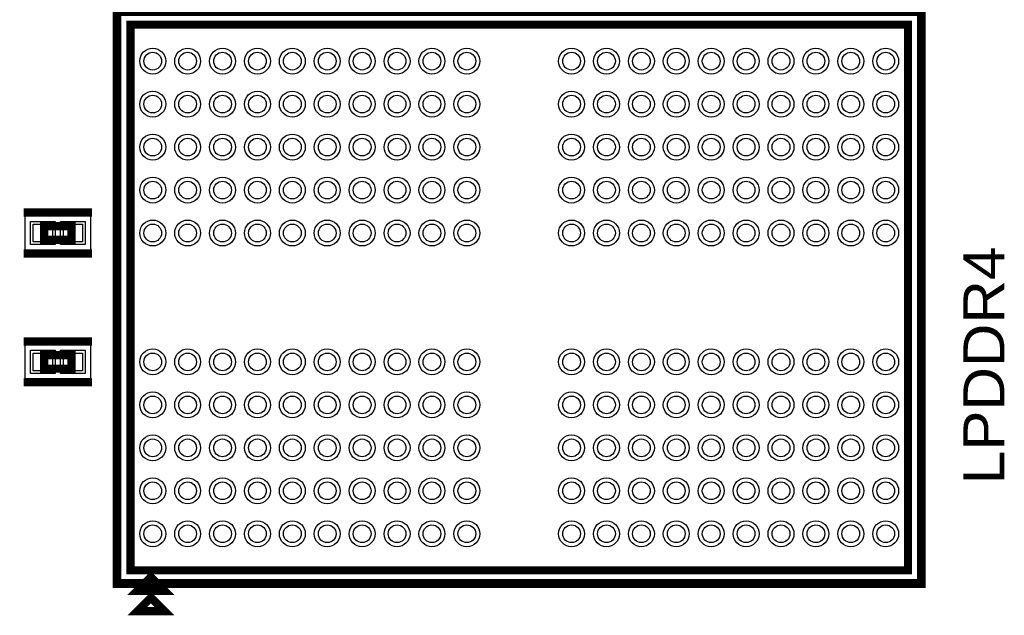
# Model space of a CAD drawing. Extents: x -10 to 137, y -32 to 198.
# Tile 31 of 83: x 56 to 75, y 55 to 66. Entities that reach past the tile are written whole.
import ezdxf

# ---------------------------------------------------------------- set-up
doc = ezdxf.new("R2010")
doc.units = 0
for name, color, linetype in [('BG_SILKSCREEN_TOP', 7, 'CONTINUOUS'), ('PG_ASSEMBLY_TOP', 120, 'CONTINUOUS'), ('PG_DFA_BOUND_TOP', 95, 'CONTINUOUS'), ('PG_PLACE_BOUND_TOP', 23, 'CONTINUOUS'), ('PG_SILKSCREEN_TOP', 7, 'CONTINUOUS'), ('PIN_PASTEMASK_TOP', 212, 'CONTINUOUS'), ('PIN_SOLDERMASK_TOP', 2, 'CONTINUOUS'), ('PIN_TOP', 3, 'CONTINUOUS')]:
    doc.layers.add(name, color=color, linetype=linetype)

msp = doc.modelspace()

# ---------------------------------------------------------------- linework, layer by layer
at = {"layer": 'PG_ASSEMBLY_TOP', "const_width": 0.1524}
for points in [[(72.797416, 55.750206), (72.797416, 65.910206), (58.319416, 65.910206), (58.319416, 55.750206), (72.797416, 55.750206)], [(56.71312, 61.903102), (57.22112, 61.903102), (57.22112, 62.157102), (56.71312, 62.157102), (56.71312, 61.903102)], [(56.71312, 59.50331), (57.22112, 59.50331), (57.22112, 59.75731), (56.71312, 59.75731), (56.71312, 59.50331)], [(58.700416, 55.623206), (58.446416, 55.369206), (58.954416, 55.369206), (58.700416, 55.623206)]]:
    msp.add_lwpolyline(points, dxfattribs=at)
at = {"layer": 'PG_DFA_BOUND_TOP'}
for points in [[(72.975216, 55.572406), (58.141616, 55.572406), (58.141616, 66.088006), (72.975216, 66.088006)], [(56.357012, 61.712602), (56.357012, 62.347602), (57.577228, 62.347602), (57.577228, 61.712602)], [(56.357012, 59.31281), (56.357012, 59.94781), (57.577228, 59.94781), (57.577228, 59.31281)]]:
    msp.add_lwpolyline(points, close=True, dxfattribs=at)
at = {"layer": 'PG_PLACE_BOUND_TOP'}
for points in [[(72.797416, 55.750206), (58.319416, 55.750206), (58.319416, 65.910206), (72.797416, 65.910206)], [(56.71312, 61.903102), (57.22112, 61.903102), (57.22112, 62.157102), (56.71312, 62.157102)], [(56.71312, 59.50331), (57.22112, 59.50331), (57.22112, 59.75731), (56.71312, 59.75731)]]:
    msp.add_lwpolyline(points, close=True, dxfattribs=at)
at = {"layer": 'PG_SILKSCREEN_TOP', "const_width": 0.1524}
for points in [[(73.051416, 55.496206), (58.065416, 55.496206), (58.065416, 66.164206), (73.051416, 66.164206), (73.051416, 55.496206)], [(56.33212, 62.411102), (57.60212, 62.411102)], [(56.33212, 61.649102), (57.60212, 61.649102)], [(56.33212, 60.01131), (57.60212, 60.01131)], [(56.33212, 59.24931), (57.60212, 59.24931)], [(58.700416, 55.242206), (58.446416, 54.988206), (58.954416, 54.988206), (58.700416, 55.242206)]]:
    msp.add_lwpolyline(points, dxfattribs=at)
at = {"layer": 'PIN_PASTEMASK_TOP'}
for points in [[(56.509412, 61.865002), (56.509412, 62.195202), (56.865012, 62.195202), (56.865012, 61.865002)], [(57.069228, 61.865002), (57.069228, 62.195202), (57.424828, 62.195202), (57.424828, 61.865002)], [(56.509412, 59.46521), (56.509412, 59.79541), (56.865012, 59.79541), (56.865012, 59.46521)], [(57.069228, 59.46521), (57.069228, 59.79541), (57.424828, 59.79541), (57.424828, 59.46521)]]:
    msp.add_lwpolyline(points, close=True, dxfattribs=at)
for centre in [(58.733436, 65.230248), (59.383422, 65.230248), (60.033408, 65.230248), (60.683394, 65.230248), (61.33338, 65.230248), (61.983366, 65.230248), (62.633352, 65.230248), (63.283338, 65.230248), (63.933324, 65.230248), (64.58331, 65.230248), (66.533522, 65.230248), (67.183508, 65.230248), (67.833494, 65.230248), (68.48348, 65.230248), (69.133466, 65.230248), (69.783452, 65.230248), (70.433438, 65.230248), (71.083424, 65.230248), (71.73341, 65.230248), (72.383396, 65.230248), (58.733436, 64.430148), (59.383422, 64.430148), (60.033408, 64.430148), (60.683394, 64.430148), (61.33338, 64.430148), (61.983366, 64.430148), (62.633352, 64.430148), (63.283338, 64.430148), (63.933324, 64.430148), (64.58331, 64.430148), (66.533522, 64.430148), (67.183508, 64.430148), (67.833494, 64.430148), (68.48348, 64.430148), (69.133466, 64.430148), (69.783452, 64.430148), (70.433438, 64.430148), (71.083424, 64.430148), (71.73341, 64.430148), (72.383396, 64.430148), (58.733436, 63.630302), (59.383422, 63.630302), (60.033408, 63.630302), (60.683394, 63.630302), (61.33338, 63.630302), (61.983366, 63.630302), (62.633352, 63.630302), (63.283338, 63.630302), (63.933324, 63.630302), (64.58331, 63.630302), (66.533522, 63.630302), (67.183508, 63.630302), (67.833494, 63.630302), (68.48348, 63.630302), (69.133466, 63.630302), (69.783452, 63.630302), (70.433438, 63.630302), (71.083424, 63.630302), (71.73341, 63.630302), (72.383396, 63.630302), (58.733436, 62.830202), (59.383422, 62.830202), (60.033408, 62.830202), (60.683394, 62.830202), (61.33338, 62.830202), (61.983366, 62.830202), (62.633352, 62.830202), (63.283338, 62.830202), (63.933324, 62.830202), (64.58331, 62.830202), (66.533522, 62.830202), (67.183508, 62.830202), (67.833494, 62.830202), (68.48348, 62.830202), (69.133466, 62.830202), (69.783452, 62.830202), (70.433438, 62.830202), (71.083424, 62.830202), (71.73341, 62.830202), (72.383396, 62.830202), (58.733436, 62.030102), (59.383422, 62.030102), (60.033408, 62.030102), (60.683394, 62.030102), (61.33338, 62.030102), (61.983366, 62.030102), (62.633352, 62.030102), (63.283338, 62.030102), (63.933324, 62.030102), (64.58331, 62.030102), (66.533522, 62.030102), (67.183508, 62.030102), (67.833494, 62.030102), (68.48348, 62.030102), (69.133466, 62.030102), (69.783452, 62.030102), (70.433438, 62.030102), (71.083424, 62.030102), (71.73341, 62.030102), (72.383396, 62.030102), (58.733436, 59.63031), (59.383422, 59.63031), (60.033408, 59.63031), (60.683394, 59.63031), (61.33338, 59.63031), (61.983366, 59.63031), (62.633352, 59.63031), (63.283338, 59.63031), (63.933324, 59.63031), (64.58331, 59.63031), (66.533522, 59.63031), (67.183508, 59.63031), (67.833494, 59.63031), (68.48348, 59.63031), (69.133466, 59.63031), (69.783452, 59.63031), (70.433438, 59.63031), (71.083424, 59.63031), (71.73341, 59.63031), (72.383396, 59.63031), (58.733436, 58.83021), (59.383422, 58.83021), (60.033408, 58.83021), (60.683394, 58.83021), (61.33338, 58.83021), (61.983366, 58.83021), (62.633352, 58.83021), (63.283338, 58.83021), (63.933324, 58.83021), (64.58331, 58.83021), (66.533522, 58.83021), (67.183508, 58.83021), (67.833494, 58.83021), (68.48348, 58.83021), (69.133466, 58.83021), (69.783452, 58.83021), (70.433438, 58.83021), (71.083424, 58.83021), (71.73341, 58.83021), (72.383396, 58.83021), (58.733436, 58.03011), (59.383422, 58.03011), (60.033408, 58.03011), (60.683394, 58.03011), (61.33338, 58.03011), (61.983366, 58.03011), (62.633352, 58.03011), (63.283338, 58.03011), (63.933324, 58.03011), (64.58331, 58.03011), (66.533522, 58.03011), (67.183508, 58.03011), (67.833494, 58.03011), (68.48348, 58.03011), (69.133466, 58.03011), (69.783452, 58.03011), (70.433438, 58.03011), (71.083424, 58.03011), (71.73341, 58.03011), (72.383396, 58.03011), (58.733436, 57.230264), (59.383422, 57.230264), (60.033408, 57.230264), (60.683394, 57.230264), (61.33338, 57.230264), (61.983366, 57.230264), (62.633352, 57.230264), (63.283338, 57.230264), (63.933324, 57.230264), (64.58331, 57.230264), (66.533522, 57.230264), (67.183508, 57.230264), (67.833494, 57.230264), (68.48348, 57.230264), (69.133466, 57.230264), (69.783452, 57.230264), (70.433438, 57.230264), (71.083424, 57.230264), (71.73341, 57.230264), (72.383396, 57.230264), (58.733436, 56.430164), (59.383422, 56.430164), (60.033408, 56.430164), (60.683394, 56.430164), (61.33338, 56.430164), (61.983366, 56.430164), (62.633352, 56.430164), (63.283338, 56.430164), (63.933324, 56.430164), (64.58331, 56.430164), (66.533522, 56.430164), (67.183508, 56.430164), (67.833494, 56.430164), (68.48348, 56.430164), (69.133466, 56.430164), (69.783452, 56.430164), (70.433438, 56.430164), (71.083424, 56.430164), (71.73341, 56.430164), (72.383396, 56.430164)]:
    msp.add_circle(centre, 0.1651, dxfattribs=at)
at = {"layer": 'PIN_SOLDERMASK_TOP'}
for points in [[(56.458612, 61.814202), (56.458612, 62.246002), (56.915812, 62.246002), (56.915812, 61.814202)], [(57.018428, 61.814202), (57.018428, 62.246002), (57.475628, 62.246002), (57.475628, 61.814202)], [(56.458612, 59.41441), (56.458612, 59.84621), (56.915812, 59.84621), (56.915812, 59.41441)], [(57.018428, 59.41441), (57.018428, 59.84621), (57.475628, 59.84621), (57.475628, 59.41441)]]:
    msp.add_lwpolyline(points, close=True, dxfattribs=at)
for centre in [(58.733436, 65.230248), (59.383422, 65.230248), (60.033408, 65.230248), (60.683394, 65.230248), (61.33338, 65.230248), (61.983366, 65.230248), (62.633352, 65.230248), (63.283338, 65.230248), (63.933324, 65.230248), (64.58331, 65.230248), (66.533522, 65.230248), (67.183508, 65.230248), (67.833494, 65.230248), (68.48348, 65.230248), (69.133466, 65.230248), (69.783452, 65.230248), (70.433438, 65.230248), (71.083424, 65.230248), (71.73341, 65.230248), (72.383396, 65.230248), (58.733436, 64.430148), (59.383422, 64.430148), (60.033408, 64.430148), (60.683394, 64.430148), (61.33338, 64.430148), (61.983366, 64.430148), (62.633352, 64.430148), (63.283338, 64.430148), (63.933324, 64.430148), (64.58331, 64.430148), (66.533522, 64.430148), (67.183508, 64.430148), (67.833494, 64.430148), (68.48348, 64.430148), (69.133466, 64.430148), (69.783452, 64.430148), (70.433438, 64.430148), (71.083424, 64.430148), (71.73341, 64.430148), (72.383396, 64.430148), (58.733436, 63.630302), (59.383422, 63.630302), (60.033408, 63.630302), (60.683394, 63.630302), (61.33338, 63.630302), (61.983366, 63.630302), (62.633352, 63.630302), (63.283338, 63.630302), (63.933324, 63.630302), (64.58331, 63.630302), (66.533522, 63.630302), (67.183508, 63.630302), (67.833494, 63.630302), (68.48348, 63.630302), (69.133466, 63.630302), (69.783452, 63.630302), (70.433438, 63.630302), (71.083424, 63.630302), (71.73341, 63.630302), (72.383396, 63.630302), (58.733436, 62.830202), (59.383422, 62.830202), (60.033408, 62.830202), (60.683394, 62.830202), (61.33338, 62.830202), (61.983366, 62.830202), (62.633352, 62.830202), (63.283338, 62.830202), (63.933324, 62.830202), (64.58331, 62.830202), (66.533522, 62.830202), (67.183508, 62.830202), (67.833494, 62.830202), (68.48348, 62.830202), (69.133466, 62.830202), (69.783452, 62.830202), (70.433438, 62.830202), (71.083424, 62.830202), (71.73341, 62.830202), (72.383396, 62.830202), (58.733436, 62.030102), (59.383422, 62.030102), (60.033408, 62.030102), (60.683394, 62.030102), (61.33338, 62.030102), (61.983366, 62.030102), (62.633352, 62.030102), (63.283338, 62.030102), (63.933324, 62.030102), (64.58331, 62.030102), (66.533522, 62.030102), (67.183508, 62.030102), (67.833494, 62.030102), (68.48348, 62.030102), (69.133466, 62.030102), (69.783452, 62.030102), (70.433438, 62.030102), (71.083424, 62.030102), (71.73341, 62.030102), (72.383396, 62.030102), (58.733436, 59.63031), (59.383422, 59.63031), (60.033408, 59.63031), (60.683394, 59.63031), (61.33338, 59.63031), (61.983366, 59.63031), (62.633352, 59.63031), (63.283338, 59.63031), (63.933324, 59.63031), (64.58331, 59.63031), (66.533522, 59.63031), (67.183508, 59.63031), (67.833494, 59.63031), (68.48348, 59.63031), (69.133466, 59.63031), (69.783452, 59.63031), (70.433438, 59.63031), (71.083424, 59.63031), (71.73341, 59.63031), (72.383396, 59.63031), (58.733436, 58.83021), (59.383422, 58.83021), (60.033408, 58.83021), (60.683394, 58.83021), (61.33338, 58.83021), (61.983366, 58.83021), (62.633352, 58.83021), (63.283338, 58.83021), (63.933324, 58.83021), (64.58331, 58.83021), (66.533522, 58.83021), (67.183508, 58.83021), (67.833494, 58.83021), (68.48348, 58.83021), (69.133466, 58.83021), (69.783452, 58.83021), (70.433438, 58.83021), (71.083424, 58.83021), (71.73341, 58.83021), (72.383396, 58.83021), (58.733436, 58.03011), (59.383422, 58.03011), (60.033408, 58.03011), (60.683394, 58.03011), (61.33338, 58.03011), (61.983366, 58.03011), (62.633352, 58.03011), (63.283338, 58.03011), (63.933324, 58.03011), (64.58331, 58.03011), (66.533522, 58.03011), (67.183508, 58.03011), (67.833494, 58.03011), (68.48348, 58.03011), (69.133466, 58.03011), (69.783452, 58.03011), (70.433438, 58.03011), (71.083424, 58.03011), (71.73341, 58.03011), (72.383396, 58.03011), (58.733436, 57.230264), (59.383422, 57.230264), (60.033408, 57.230264), (60.683394, 57.230264), (61.33338, 57.230264), (61.983366, 57.230264), (62.633352, 57.230264), (63.283338, 57.230264), (63.933324, 57.230264), (64.58331, 57.230264), (66.533522, 57.230264), (67.183508, 57.230264), (67.833494, 57.230264), (68.48348, 57.230264), (69.133466, 57.230264), (69.783452, 57.230264), (70.433438, 57.230264), (71.083424, 57.230264), (71.73341, 57.230264), (72.383396, 57.230264), (58.733436, 56.430164), (59.383422, 56.430164), (60.033408, 56.430164), (60.683394, 56.430164), (61.33338, 56.430164), (61.983366, 56.430164), (62.633352, 56.430164), (63.283338, 56.430164), (63.933324, 56.430164), (64.58331, 56.430164), (66.533522, 56.430164), (67.183508, 56.430164), (67.833494, 56.430164), (68.48348, 56.430164), (69.133466, 56.430164), (69.783452, 56.430164), (70.433438, 56.430164), (71.083424, 56.430164), (71.73341, 56.430164), (72.383396, 56.430164)]:
    msp.add_circle(centre, 0.2413, dxfattribs=at)
at = {"layer": 'PIN_TOP'}
for points in [[(56.509412, 61.865002), (56.509412, 62.195202), (56.865012, 62.195202), (56.865012, 61.865002)], [(57.069228, 61.865002), (57.069228, 62.195202), (57.424828, 62.195202), (57.424828, 61.865002)], [(56.509412, 59.46521), (56.509412, 59.79541), (56.865012, 59.79541), (56.865012, 59.46521)], [(57.069228, 59.46521), (57.069228, 59.79541), (57.424828, 59.79541), (57.424828, 59.46521)]]:
    msp.add_lwpolyline(points, close=True, dxfattribs=at)
for centre in [(58.733436, 65.230248), (59.383422, 65.230248), (60.033408, 65.230248), (60.683394, 65.230248), (61.33338, 65.230248), (61.983366, 65.230248), (62.633352, 65.230248), (63.283338, 65.230248), (63.933324, 65.230248), (64.58331, 65.230248), (66.533522, 65.230248), (67.183508, 65.230248), (67.833494, 65.230248), (68.48348, 65.230248), (69.133466, 65.230248), (69.783452, 65.230248), (70.433438, 65.230248), (71.083424, 65.230248), (71.73341, 65.230248), (72.383396, 65.230248), (58.733436, 64.430148), (59.383422, 64.430148), (60.033408, 64.430148), (60.683394, 64.430148), (61.33338, 64.430148), (61.983366, 64.430148), (62.633352, 64.430148), (63.283338, 64.430148), (63.933324, 64.430148), (64.58331, 64.430148), (66.533522, 64.430148), (67.183508, 64.430148), (67.833494, 64.430148), (68.48348, 64.430148), (69.133466, 64.430148), (69.783452, 64.430148), (70.433438, 64.430148), (71.083424, 64.430148), (71.73341, 64.430148), (72.383396, 64.430148), (58.733436, 63.630302), (59.383422, 63.630302), (60.033408, 63.630302), (60.683394, 63.630302), (61.33338, 63.630302), (61.983366, 63.630302), (62.633352, 63.630302), (63.283338, 63.630302), (63.933324, 63.630302), (64.58331, 63.630302), (66.533522, 63.630302), (67.183508, 63.630302), (67.833494, 63.630302), (68.48348, 63.630302), (69.133466, 63.630302), (69.783452, 63.630302), (70.433438, 63.630302), (71.083424, 63.630302), (71.73341, 63.630302), (72.383396, 63.630302), (58.733436, 62.830202), (59.383422, 62.830202), (60.033408, 62.830202), (60.683394, 62.830202), (61.33338, 62.830202), (61.983366, 62.830202), (62.633352, 62.830202), (63.283338, 62.830202), (63.933324, 62.830202), (64.58331, 62.830202), (66.533522, 62.830202), (67.183508, 62.830202), (67.833494, 62.830202), (68.48348, 62.830202), (69.133466, 62.830202), (69.783452, 62.830202), (70.433438, 62.830202), (71.083424, 62.830202), (71.73341, 62.830202), (72.383396, 62.830202), (58.733436, 62.030102), (59.383422, 62.030102), (60.033408, 62.030102), (60.683394, 62.030102), (61.33338, 62.030102), (61.983366, 62.030102), (62.633352, 62.030102), (63.283338, 62.030102), (63.933324, 62.030102), (64.58331, 62.030102), (66.533522, 62.030102), (67.183508, 62.030102), (67.833494, 62.030102), (68.48348, 62.030102), (69.133466, 62.030102), (69.783452, 62.030102), (70.433438, 62.030102), (71.083424, 62.030102), (71.73341, 62.030102), (72.383396, 62.030102), (58.733436, 59.63031), (59.383422, 59.63031), (60.033408, 59.63031), (60.683394, 59.63031), (61.33338, 59.63031), (61.983366, 59.63031), (62.633352, 59.63031), (63.283338, 59.63031), (63.933324, 59.63031), (64.58331, 59.63031), (66.533522, 59.63031), (67.183508, 59.63031), (67.833494, 59.63031), (68.48348, 59.63031), (69.133466, 59.63031), (69.783452, 59.63031), (70.433438, 59.63031), (71.083424, 59.63031), (71.73341, 59.63031), (72.383396, 59.63031), (58.733436, 58.83021), (59.383422, 58.83021), (60.033408, 58.83021), (60.683394, 58.83021), (61.33338, 58.83021), (61.983366, 58.83021), (62.633352, 58.83021), (63.283338, 58.83021), (63.933324, 58.83021), (64.58331, 58.83021), (66.533522, 58.83021), (67.183508, 58.83021), (67.833494, 58.83021), (68.48348, 58.83021), (69.133466, 58.83021), (69.783452, 58.83021), (70.433438, 58.83021), (71.083424, 58.83021), (71.73341, 58.83021), (72.383396, 58.83021), (58.733436, 58.03011), (59.383422, 58.03011), (60.033408, 58.03011), (60.683394, 58.03011), (61.33338, 58.03011), (61.983366, 58.03011), (62.633352, 58.03011), (63.283338, 58.03011), (63.933324, 58.03011), (64.58331, 58.03011), (66.533522, 58.03011), (67.183508, 58.03011), (67.833494, 58.03011), (68.48348, 58.03011), (69.133466, 58.03011), (69.783452, 58.03011), (70.433438, 58.03011), (71.083424, 58.03011), (71.73341, 58.03011), (72.383396, 58.03011), (58.733436, 57.230264), (59.383422, 57.230264), (60.033408, 57.230264), (60.683394, 57.230264), (61.33338, 57.230264), (61.983366, 57.230264), (62.633352, 57.230264), (63.283338, 57.230264), (63.933324, 57.230264), (64.58331, 57.230264), (66.533522, 57.230264), (67.183508, 57.230264), (67.833494, 57.230264), (68.48348, 57.230264), (69.133466, 57.230264), (69.783452, 57.230264), (70.433438, 57.230264), (71.083424, 57.230264), (71.73341, 57.230264), (72.383396, 57.230264), (58.733436, 56.430164), (59.383422, 56.430164), (60.033408, 56.430164), (60.683394, 56.430164), (61.33338, 56.430164), (61.983366, 56.430164), (62.633352, 56.430164), (63.283338, 56.430164), (63.933324, 56.430164), (64.58331, 56.430164), (66.533522, 56.430164), (67.183508, 56.430164), (67.833494, 56.430164), (68.48348, 56.430164), (69.133466, 56.430164), (69.783452, 56.430164), (70.433438, 56.430164), (71.083424, 56.430164), (71.73341, 56.430164), (72.383396, 56.430164)]:
    msp.add_circle(centre, 0.1651, dxfattribs=at)

# ---------------------------------------------------------------- texts
at = {"layer": 'BG_SILKSCREEN_TOP', "width": 1.1}
msp.add_text('LPDDR4', height=0.762, rotation=90, dxfattribs=at).set_placement((74.59218, 57.3532))

doc.saveas('drawing.dxf')
